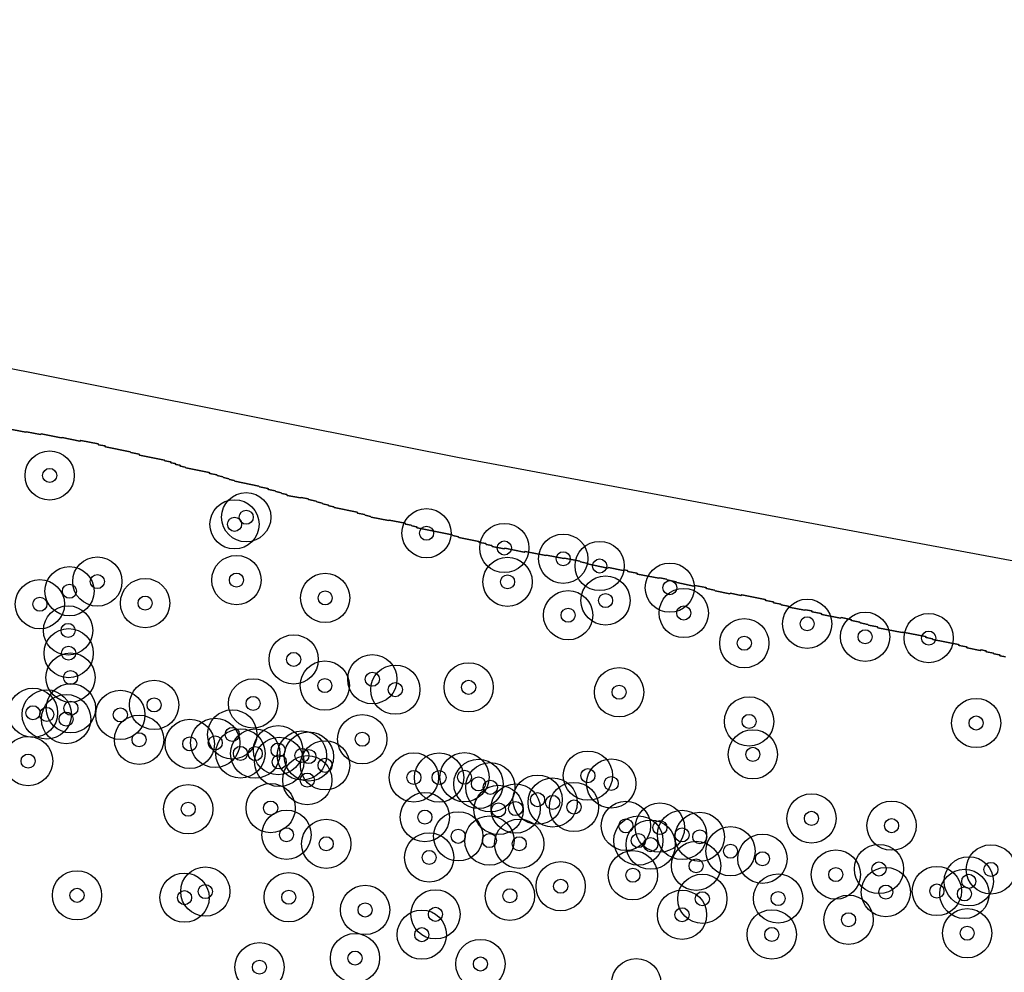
# Model space of a CAD drawing. Header units: inches. Extents: x 128668 to 131679, y 413272 to 413787.
# Tile 19 of 116: x 129118 to 129188, y 413659 to 413727. Entities that reach past the tile are written whole.
import ezdxf

# ---------------------------------------------------------------- set-up
doc = ezdxf.new("R2010")
doc.units = ezdxf.units.IN
doc.header["$MEASUREMENT"] = 0
doc.header["$PDMODE"] = 33
doc.header["$PDSIZE"] = -3
for name, color, linetype in [('Niet gedetecteerde gebieden (D-gebied) (ca. 44.659 m2)', 1, 'Continuous'), ('Onderzoeksgebied Capelsche UW (ca. 743.790 m2)', 5, 'Continuous'), ('Significante objecten binnen onderzoeksgebied', 3, 'Continuous'), ('Veiligheidsmarge objecten d.d. 230531', 6, 'Continuous'), ('Vrijgegeven gebieden (A+B gebied) (ca. 609.035 m2)', 3, 'Continuous')]:
    doc.layers.add(name, color=color, linetype=linetype)

msp = doc.modelspace()

# ---------------------------------------------------------------- linework, layer by layer
at = {"layer": 'Niet gedetecteerde gebieden (D-gebied) (ca. 44.659 m2)'}
for points in [[(128992.859, 413726.918, 0), (129149.26, 413695.845, 0), (129199.213, 413686.532, 0), (129297.109, 413668.964, 0), (129466.21, 413641.447, 0), (129570.911, 413624.514, 0)], [(129188.205, 413681.655, 0), (129187.813, 413681.734, 0), (129187.774, 413681.793, 0), (129187.382, 413681.871, 0), (129187.343, 413681.93, 0), (129186.852, 413682.028, 0), (129186.813, 413682.087, 0), (129186.47, 413682.155, 0), (129186.411, 413682.116, 0), (129185.479, 413682.302, 0), (129185.44, 413682.361, 0), (129184.901, 413682.469, 0), (129184.862, 413682.528, 0), (129183.048, 413682.89, 0), (129183.008, 413682.949, 0), (129182.567, 413683.037, 0), (129182.528, 413683.096, 0), (129180.91, 413683.419, 0), (129180.851, 413683.38, 0), (129179.135, 413683.723, 0), (129179.096, 413683.782, 0), (129178.459, 413683.909, 0), (129178.42, 413683.968, 0), (129177.88, 413684.076, 0), (129177.841, 413684.135, 0), (129177.253, 413684.252, 0), (129177.214, 413684.311, 0), (129176.527, 413684.448, 0), (129176.468, 413684.409, 0), (129175.145, 413684.674, 0), (129175.105, 413684.733, 0), (129174.468, 413684.86, 0), (129174.429, 413684.919, 0), (129173.988, 413685.007, 0), (129173.929, 413684.968, 0), (129172.801, 413685.193, 0), (129172.762, 413685.252, 0), (129172.272, 413685.35, 0), (129172.232, 413685.409, 0), (129171.742, 413685.507, 0), (129171.703, 413685.565, 0), (129171.164, 413685.673, 0), (129171.124, 413685.732, 0), (129169.457, 413686.065, 0), (129169.399, 413686.026, 0), (129168.663, 413686.173, 0), (129168.604, 413686.134, 0), (129167.575, 413686.339, 0), (129167.536, 413686.398, 0), (129166.947, 413686.516, 0), (129166.908, 413686.575, 0), (129166.124, 413686.731, 0), (129166.065, 413686.692, 0), (129164.839, 413686.937, 0), (129164.8, 413686.996, 0), (129164.163, 413687.123, 0), (129164.123, 413687.182, 0), (129163.633, 413687.28, 0), (129163.574, 413687.241, 0), (129162.054, 413687.545, 0), (129162.015, 413687.604, 0), (129161.378, 413687.731, 0), (129161.339, 413687.79, 0), (129161.093, 413687.839, 0), (129161.035, 413687.799, 0), (129160.005, 413688.005, 0), (129159.946, 413687.966, 0), (129158.475, 413688.26, 0), (129158.436, 413688.319, 0), (129157.995, 413688.407, 0), (129157.956, 413688.466, 0), (129156.877, 413688.681, 0), (129156.818, 413688.642, 0), (129155.593, 413688.887, 0), (129155.534, 413688.848, 0), (129154.063, 413689.142, 0), (129154.004, 413689.103, 0), (129152.631, 413689.377, 0), (129152.573, 413689.338, 0), (129151.739, 413689.504, 0), (129151.7, 413689.563, 0), (129151.308, 413689.641, 0), (129151.268, 413689.7, 0), (129150.827, 413689.788, 0), (129150.788, 413689.847, 0), (129149.366, 413690.131, 0), (129149.327, 413690.19, 0), (129148.935, 413690.269, 0), (129148.896, 413690.328, 0), (129146.395, 413690.827, 0), (129146.356, 413690.886, 0), (129146.013, 413690.955, 0), (129145.973, 413691.014, 0), (129145.581, 413691.092, 0), (129145.542, 413691.151, 0), (129144.414, 413691.376, 0), (129144.356, 413691.337, 0), (129143.13, 413691.582, 0), (129143.091, 413691.641, 0), (129142.698, 413691.719, 0), (129142.659, 413691.778, 0), (129142.169, 413691.876, 0), (129142.13, 413691.935, 0), (129140.512, 413692.258, 0), (129140.473, 413692.317, 0), (129140.129, 413692.385, 0), (129140.09, 413692.444, 0), (129139.698, 413692.523, 0), (129139.659, 413692.581, 0), (129139.267, 413692.66, 0), (129139.227, 413692.719, 0), (129138.688, 413692.826, 0), (129138.649, 413692.885, 0), (129138.159, 413692.983, 0), (129138.1, 413692.944, 0), (129137.168, 413693.13, 0), (129137.129, 413693.189, 0), (129136.786, 413693.258, 0), (129136.747, 413693.316, 0), (129136.354, 413693.395, 0), (129136.315, 413693.454, 0), (129135.825, 413693.552, 0), (129135.786, 413693.61, 0), (129135.197, 413693.728, 0), (129135.158, 413693.787, 0), (129133.442, 413694.13, 0), (129133.403, 413694.189, 0), (129133.06, 413694.257, 0), (129133.021, 413694.316, 0), (129132.628, 413694.394, 0), (129132.589, 413694.453, 0), (129132.197, 413694.532, 0), (129132.158, 413694.59, 0), (129131.667, 413694.688, 0), (129131.628, 413694.747, 0), (129129.961, 413695.08, 0), (129129.922, 413695.139, 0), (129129.579, 413695.208, 0), (129129.54, 413695.267, 0), (129129.245, 413695.325, 0), (129129.206, 413695.384, 0), (129128.912, 413695.443, 0), (129128.873, 413695.502, 0), (129128.481, 413695.58, 0), (129128.441, 413695.639, 0), (129126.676, 413695.992, 0), (129126.637, 413696.051, 0), (129126.049, 413696.168, 0), (129126.01, 413696.227, 0), (129124.245, 413696.58, 0), (129124.205, 413696.639, 0), (129123.764, 413696.727, 0), (129123.725, 413696.786, 0), (129122.499, 413697.03, 0), (129122.44, 413696.991, 0), (129121.166, 413697.246, 0), (129121.107, 413697.207, 0), (129119.685, 413697.491, 0), (129119.626, 413697.452, 0), (129118.646, 413697.648, 0), (129118.587, 413697.609, 0), (129117.214, 413697.883, 0)]]:
    msp.add_polyline3d(points, dxfattribs=at)
at = {"layer": 'Onderzoeksgebied Capelsche UW (ca. 743.790 m2)'}
msp.add_lwpolyline([(128992.859, 413726.918), (129149.26, 413695.845), (129199.213, 413686.532), (129297.109, 413668.964), (129466.21, 413641.447), (129570.911, 413624.514)], dxfattribs=at)
at = {"layer": 'Significante objecten binnen onderzoeksgebied'}
for p in [(129120.288, 413694.543), (129134.253, 413691.577), (129133.423, 413691.075), (129147.065, 413690.442), (129152.592, 413689.393), (129156.779, 413688.629), (129159.366, 413688.115), (129123.675, 413687.008), (129133.557, 413687.115), (129152.822, 413686.988), (129121.695, 413686.322), (129164.353, 413686.574), (129119.592, 413685.399), (129127.067, 413685.479), (129139.863, 413685.844), (129159.783, 413685.661), (129157.125, 413684.616), (129165.339, 413684.774), (129174.11, 413684.009), (129121.594, 413683.535), (129169.643, 413682.626), (129178.228, 413683.085), (129182.745, 413682.993), (129121.636, 413681.922), (129137.626, 413681.478), (129121.77, 413680.19), (129139.84, 413679.617), (129143.214, 413680.066), (129144.848, 413679.331), (129150.057, 413679.496), (129160.746, 413679.145), (129127.704, 413678.244), (129134.741, 413678.349), (129119.102, 413677.686), (129120.079, 413677.57), (129121.795, 413678.008), (129125.309, 413677.538), (129121.454, 413677.24), (129169.98, 413677.074), (129186.116, 413676.961), (129133.263, 413676.153), (129126.64, 413675.773), (129130.244, 413675.478), (129132.05, 413675.546), (129142.499, 413675.809), (129133.838, 413674.804), (129134.897, 413674.786), (129136.515, 413675.033), (129170.25, 413674.734), (129118.756, 413674.258), (129136.603, 413674.194), (129138.211, 413674.655), (129138.706, 413674.58), (129139.854, 413673.953), (129138.593, 413672.902), (129146.166, 413673.093), (129147.958, 413673.087), (129149.762, 413673.111), (129150.753, 413672.638), (129158.535, 413673.222), (129160.189, 413672.664), (129151.597, 413672.394), (129154.956, 413671.517), (129156.025, 413671.316), (129130.132, 413670.835), (129135.988, 413670.92), (129152.185, 413670.787), (129153.396, 413670.886), (129157.542, 413670.993), (129146.946, 413670.275), (129174.416, 413670.187), (129161.229, 413669.652), (129163.648, 413669.53), (129180.109, 413669.67), (129137.115, 413669.025), (129149.319, 413668.913), (129151.531, 413668.609), (129162.116, 413668.608), (129165.217, 413669.011), (129166.481, 413668.875), (129139.941, 413668.38), (129153.65, 413668.384), (129162.989, 413668.321), (129168.662, 413667.855), (129147.253, 413667.414), (129170.932, 413667.321), (129166.22, 413666.815), (129179.214, 413666.592), (129187.169, 413666.561), (129161.726, 413666.148), (129176.145, 413666.196), (129185.592, 413665.714), (129131.346, 413664.989), (129156.597, 413665.363), (129179.699, 413664.953), (129183.326, 413665.026), (129122.231, 413664.721), (129129.871, 413664.556), (129137.277, 413664.587), (129152.987, 413664.686), (129166.662, 413664.474), (129172.043, 413664.494), (129185.285, 413664.822), (129142.701, 413663.681), (129147.701, 413663.372), (129165.217, 413663.342), (129177.051, 413662.989), (129146.727, 413661.925), (129171.595, 413661.944), (129185.478, 413662.028), (129141.983, 413660.261), (129135.195, 413659.617), (129150.894, 413659.844)]:
    msp.add_point(p, dxfattribs=at)
at = {"layer": 'Veiligheidsmarge objecten d.d. 230531', "color": 6, "linetype": 'Continuous', "lineweight": 25}
for centre in [(129120.288, 413694.543), (129133.423, 413691.075), (129134.253, 413691.577), (129147.065, 413690.442), (129152.592, 413689.393), (129156.779, 413688.629), (129159.366, 413688.115), (129123.675, 413687.008), (129133.557, 413687.115), (129152.822, 413686.988), (129121.695, 413686.322), (129164.353, 413686.574), (129119.592, 413685.399), (129127.067, 413685.479), (129139.863, 413685.844), (129159.783, 413685.661), (129165.339, 413684.774), (129157.125, 413684.616), (129174.11, 413684.009), (129121.594, 413683.535), (129169.643, 413682.626), (129178.228, 413683.085), (129182.745, 413682.993), (129121.636, 413681.922), (129137.626, 413681.478), (129121.77, 413680.19), (129143.214, 413680.066), (129139.84, 413679.617), (129144.848, 413679.331), (129150.057, 413679.496), (129160.746, 413679.145), (129134.741, 413678.349), (129119.102, 413677.686), (129121.795, 413678.008), (129127.704, 413678.244), (129120.079, 413677.57), (129121.454, 413677.24), (129125.309, 413677.538), (129169.98, 413677.074), (129186.116, 413676.961), (129126.64, 413675.773), (129132.05, 413675.546), (129133.263, 413676.153), (129142.499, 413675.809), (129130.244, 413675.478), (129136.515, 413675.033), (129118.756, 413674.258), (129133.838, 413674.804), (129134.897, 413674.786), (129136.603, 413674.194), (129138.211, 413674.655), (129138.706, 413674.58), (129170.25, 413674.734), (129139.854, 413673.953), (129138.593, 413672.902), (129146.166, 413673.093), (129147.958, 413673.087), (129149.762, 413673.111), (129158.535, 413673.222), (129150.753, 413672.638), (129151.597, 413672.394), (129160.189, 413672.664), (129154.956, 413671.517), (129130.132, 413670.835), (129135.988, 413670.92), (129152.185, 413670.787), (129153.396, 413670.886), (129156.025, 413671.316), (129157.542, 413670.993), (129146.946, 413670.275), (129174.416, 413670.187), (129161.229, 413669.652), (129163.648, 413669.53), (129180.109, 413669.67), (129137.115, 413669.025), (129149.319, 413668.913), (129151.531, 413668.609), (129162.116, 413668.608), (129165.217, 413669.011), (129166.481, 413668.875), (129139.941, 413668.38), (129153.65, 413668.384), (129162.989, 413668.321), (129168.662, 413667.855), (129147.253, 413667.414), (129170.932, 413667.321), (129166.22, 413666.815), (129179.214, 413666.592), (129187.169, 413666.561), (129161.726, 413666.148), (129176.145, 413666.196), (129156.597, 413665.363), (129185.592, 413665.714), (129122.231, 413664.721), (129129.871, 413664.556), (129131.346, 413664.989), (129137.277, 413664.587), (129152.987, 413664.686), (129166.662, 413664.474), (129172.043, 413664.494), (129179.699, 413664.953), (129183.326, 413665.026), (129185.285, 413664.822), (129142.701, 413663.681), (129147.701, 413663.372), (129165.217, 413663.342), (129177.051, 413662.989), (129146.727, 413661.925), (129171.595, 413661.944), (129185.478, 413662.028), (129141.983, 413660.261), (129135.195, 413659.617), (129150.894, 413659.844), (129161.967, 413658.477)]:
    msp.add_circle(centre, 1.75, dxfattribs=at)
at = {"layer": 'Vrijgegeven gebieden (A+B gebied) (ca. 609.035 m2)'}
msp.add_polyline3d([(129117.214, 413697.883, 0), (129118.587, 413697.609, 0), (129118.646, 413697.648, 0), (129119.626, 413697.452, 0), (129119.685, 413697.491, 0), (129121.107, 413697.207, 0), (129121.166, 413697.246, 0), (129122.44, 413696.991, 0), (129122.499, 413697.03, 0), (129123.725, 413696.786, 0), (129123.764, 413696.727, 0), (129124.205, 413696.639, 0), (129124.245, 413696.58, 0), (129126.01, 413696.227, 0), (129126.049, 413696.168, 0), (129126.637, 413696.051, 0), (129126.676, 413695.992, 0), (129128.441, 413695.639, 0), (129128.481, 413695.58, 0), (129128.873, 413695.502, 0), (129128.912, 413695.443, 0), (129129.206, 413695.384, 0), (129129.245, 413695.325, 0), (129129.54, 413695.267, 0), (129129.579, 413695.208, 0), (129129.922, 413695.139, 0), (129129.961, 413695.08, 0), (129131.628, 413694.747, 0), (129131.667, 413694.688, 0), (129132.158, 413694.59, 0), (129132.197, 413694.532, 0), (129132.589, 413694.453, 0), (129132.628, 413694.394, 0), (129133.021, 413694.316, 0), (129133.06, 413694.257, 0), (129133.403, 413694.189, 0), (129133.442, 413694.13, 0), (129135.158, 413693.787, 0), (129135.197, 413693.728, 0), (129135.786, 413693.61, 0), (129135.825, 413693.552, 0), (129136.315, 413693.454, 0), (129136.354, 413693.395, 0), (129136.747, 413693.316, 0), (129136.786, 413693.258, 0), (129137.129, 413693.189, 0), (129137.168, 413693.13, 0), (129138.1, 413692.944, 0), (129138.159, 413692.983, 0), (129138.649, 413692.885, 0), (129138.688, 413692.826, 0), (129139.227, 413692.719, 0), (129139.267, 413692.66, 0), (129139.659, 413692.581, 0), (129139.698, 413692.523, 0), (129140.09, 413692.444, 0), (129140.129, 413692.385, 0), (129140.473, 413692.317, 0), (129140.512, 413692.258, 0), (129142.13, 413691.935, 0), (129142.169, 413691.876, 0), (129142.659, 413691.778, 0), (129142.698, 413691.719, 0), (129143.091, 413691.641, 0), (129143.13, 413691.582, 0), (129144.356, 413691.337, 0), (129144.414, 413691.376, 0), (129145.542, 413691.151, 0), (129145.581, 413691.092, 0), (129145.973, 413691.014, 0), (129146.013, 413690.955, 0), (129146.356, 413690.886, 0), (129146.395, 413690.827, 0), (129148.896, 413690.328, 0), (129148.935, 413690.269, 0), (129149.327, 413690.19, 0), (129149.366, 413690.131, 0), (129150.788, 413689.847, 0), (129150.827, 413689.788, 0), (129151.268, 413689.7, 0), (129151.308, 413689.641, 0), (129151.7, 413689.563, 0), (129151.739, 413689.504, 0), (129152.573, 413689.338, 0), (129152.631, 413689.377, 0), (129154.004, 413689.103, 0), (129154.063, 413689.142, 0), (129155.534, 413688.848, 0), (129155.593, 413688.887, 0), (129156.818, 413688.642, 0), (129156.877, 413688.681, 0), (129157.956, 413688.466, 0), (129157.995, 413688.407, 0), (129158.436, 413688.319, 0), (129158.475, 413688.26, 0), (129159.946, 413687.966, 0), (129160.005, 413688.005, 0), (129161.035, 413687.799, 0), (129161.093, 413687.839, 0), (129161.339, 413687.79, 0), (129161.378, 413687.731, 0), (129162.015, 413687.604, 0), (129162.054, 413687.545, 0), (129163.574, 413687.241, 0), (129163.633, 413687.28, 0), (129164.123, 413687.182, 0), (129164.163, 413687.123, 0), (129164.8, 413686.996, 0), (129164.839, 413686.937, 0), (129166.065, 413686.692, 0), (129166.124, 413686.731, 0), (129166.908, 413686.575, 0), (129166.947, 413686.516, 0), (129167.536, 413686.398, 0), (129167.575, 413686.339, 0), (129168.604, 413686.134, 0), (129168.663, 413686.173, 0), (129169.399, 413686.026, 0), (129169.457, 413686.065, 0), (129171.124, 413685.732, 0), (129171.164, 413685.673, 0), (129171.703, 413685.565, 0), (129171.742, 413685.507, 0), (129172.232, 413685.409, 0), (129172.272, 413685.35, 0), (129172.762, 413685.252, 0), (129172.801, 413685.193, 0), (129173.929, 413684.968, 0), (129173.988, 413685.007, 0), (129174.429, 413684.919, 0), (129174.468, 413684.86, 0), (129175.105, 413684.733, 0), (129175.145, 413684.674, 0), (129176.468, 413684.409, 0), (129176.527, 413684.448, 0), (129177.214, 413684.311, 0), (129177.253, 413684.252, 0), (129177.841, 413684.135, 0), (129177.88, 413684.076, 0), (129178.42, 413683.968, 0), (129178.459, 413683.909, 0), (129179.096, 413683.782, 0), (129179.135, 413683.723, 0), (129180.851, 413683.38, 0), (129180.91, 413683.419, 0), (129182.528, 413683.096, 0), (129182.567, 413683.037, 0), (129183.008, 413682.949, 0), (129183.048, 413682.89, 0), (129184.862, 413682.528, 0), (129184.901, 413682.469, 0), (129185.44, 413682.361, 0), (129185.479, 413682.302, 0), (129186.411, 413682.116, 0), (129186.47, 413682.155, 0), (129186.813, 413682.087, 0), (129186.852, 413682.028, 0), (129187.343, 413681.93, 0), (129187.382, 413681.871, 0), (129187.774, 413681.793, 0), (129187.813, 413681.734, 0), (129188.205, 413681.655, 0)], dxfattribs=at)

doc.saveas('drawing.dxf')
